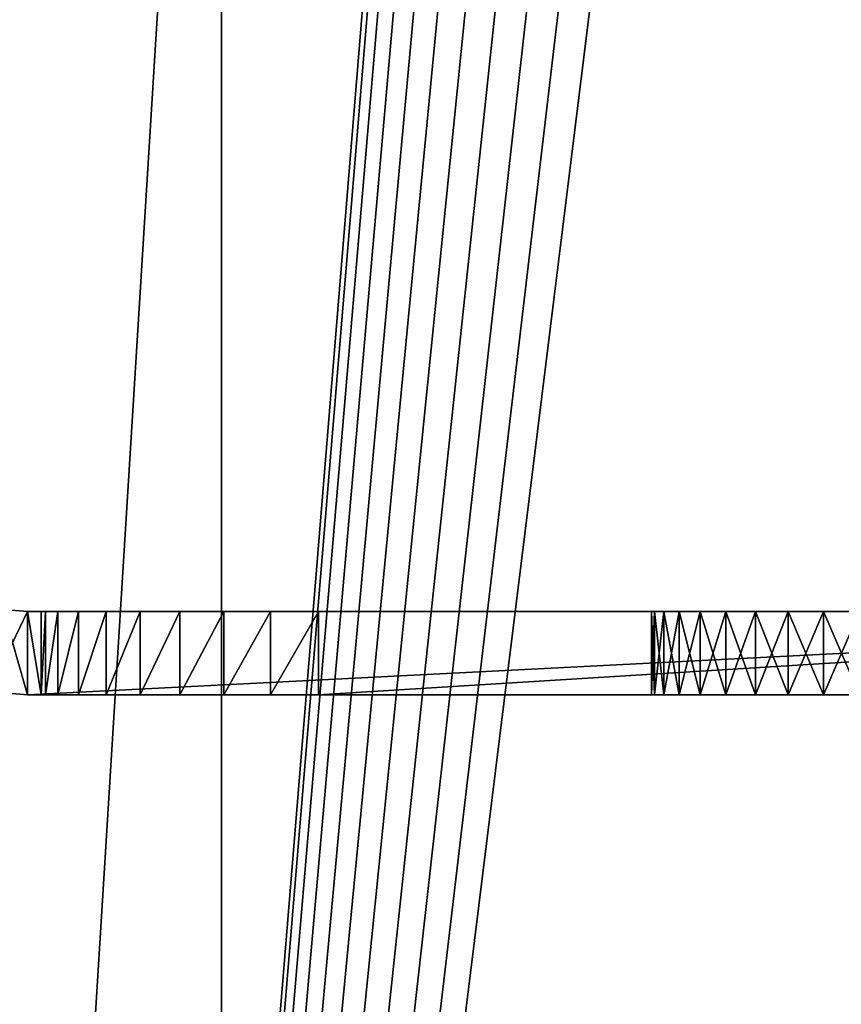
# Model space of a CAD drawing. Extents: x 3 to 600, y 3 to 274.
# Tile 31 of 256: x 25.03 to 30.95, y 230.48 to 237.58. Entities that reach past the tile are written whole.
import ezdxf

# ---------------------------------------------------------------- set-up
doc = ezdxf.new("R2010")
doc.units = 0

msp = doc.modelspace()

# ---------------------------------------------------------------- linework, layer by layer
for points in [[(24.284988, 272.709991, 20.950005), (28.735012, 252.709976, 20.950005), (24.284988, 198.440414, 20.950005)], [(24.284988, 198.440414, 21.949999), (28.761595, 252.406097, 21.949999), (24.284988, 272.709991, 21.949999)], [(24.284988, 198.440414, 271.949982), (28.761595, 252.406097, 271.949982), (24.284988, 272.709991, 271.949982)], [(24.284988, 272.709991, 270.950012), (28.735012, 252.709976, 270.950012), (24.284988, 198.440414, 270.950012)], [(24.284988, 198.440414, 20.950005), (28.735012, 252.709976, 20.950005), (28.761595, 252.406097, 20.950005)], [(24.284988, 198.440414, 270.950012), (28.735012, 252.709976, 270.950012), (28.761595, 252.406097, 270.950012)], [(24.284988, 198.440414, 20.950005), (28.761595, 252.406097, 20.950005), (28.840542, 252.11145, 20.950005)], [(24.284988, 198.440414, 21.949999), (28.840542, 252.11145, 21.949999), (28.761595, 252.406097, 21.949999)], [(24.284988, 198.440414, 271.949982), (28.840542, 252.11145, 271.949982), (28.761595, 252.406097, 271.949982)], [(24.284988, 198.440414, 270.950012), (28.761595, 252.406097, 270.950012), (28.840542, 252.11145, 270.950012)], [(28.969467, 251.834976, 20.950005), (24.284988, 198.440414, 20.950005), (28.840542, 252.11145, 20.950005)], [(28.969467, 251.834976, 21.949999), (28.840542, 252.11145, 21.949999), (24.284988, 198.440414, 21.949999)], [(28.969467, 251.834976, 271.949982), (28.840542, 252.11145, 271.949982), (24.284988, 198.440414, 271.949982)], [(28.840542, 252.11145, 270.950012), (28.969467, 251.834976, 270.950012), (24.284988, 198.440414, 270.950012)], [(29.144436, 251.585098, 20.950005), (24.284988, 198.440414, 20.950005), (28.969467, 251.834976, 20.950005)], [(24.284988, 198.440414, 21.949999), (29.144436, 251.585098, 21.949999), (28.969467, 251.834976, 21.949999)], [(24.284988, 198.440414, 271.949982), (29.144436, 251.585098, 271.949982), (28.969467, 251.834976, 271.949982)], [(24.284988, 198.440414, 270.950012), (28.969467, 251.834976, 270.950012), (29.144436, 251.585098, 270.950012)], [(29.144436, 251.585098, 20.950005), (29.360115, 251.3694, 20.950005), (24.284988, 198.440414, 20.950005)], [(24.284988, 198.440414, 21.949999), (29.360115, 251.3694, 21.949999), (29.144436, 251.585098, 21.949999)], [(24.284988, 198.440414, 271.949982), (29.360115, 251.3694, 271.949982), (29.144436, 251.585098, 271.949982)], [(24.284988, 198.440414, 270.950012), (29.144436, 251.585098, 270.950012), (29.360115, 251.3694, 270.950012)], [(24.284988, 198.440414, 20.950005), (29.360115, 251.3694, 20.950005), (29.610008, 251.194443, 20.950005)], [(29.610008, 251.194443, 21.949999), (29.360115, 251.3694, 21.949999), (24.284988, 198.440414, 21.949999)], [(29.610008, 251.194443, 271.949982), (29.360115, 251.3694, 271.949982), (24.284988, 198.440414, 271.949982)], [(29.610008, 251.194443, 270.950012), (24.284988, 198.440414, 270.950012), (29.360115, 251.3694, 270.950012)], [(24.284988, 198.440414, 20.950005), (29.610008, 251.194443, 20.950005), (29.886454, 251.065521, 20.950005)], [(24.284988, 198.440414, 21.949999), (29.886454, 251.065521, 21.949999), (29.610008, 251.194443, 21.949999)], [(24.284988, 198.440414, 271.949982), (29.886454, 251.065521, 271.949982), (29.610008, 251.194443, 271.949982)], [(29.610008, 251.194443, 270.950012), (29.886454, 251.065521, 270.950012), (24.284988, 198.440414, 270.950012)], [(29.886454, 251.065521, 20.950005), (30.18111, 250.986572, 20.950005), (24.284988, 198.440414, 20.950005)], [(30.18111, 250.986572, 21.949999), (29.886454, 251.065521, 21.949999), (24.284988, 198.440414, 21.949999)], [(30.18111, 250.986572, 271.949982), (29.886454, 251.065521, 271.949982), (24.284988, 198.440414, 271.949982)], [(29.886454, 251.065521, 270.950012), (30.18111, 250.986572, 270.950012), (24.284988, 198.440414, 270.950012)], [(36.985008, 202.444702, 20.950005), (30.788898, 250.986572, 20.950005), (31.083525, 251.065521, 20.950005)], [(36.985008, 202.444702, 21.949999), (31.083525, 251.065521, 21.949999), (30.788898, 250.986572, 21.949999)], [(36.985008, 202.444702, 271.949982), (31.083525, 251.065521, 271.949982), (30.788898, 250.986572, 271.949982)], [(36.985008, 202.444702, 270.950012), (30.788898, 250.986572, 270.950012), (31.083525, 251.065521, 270.950012)], [(24.284988, 198.440414, 20.950005), (30.18111, 250.986572, 20.950005), (30.485004, 250.959976, 20.950005)], [(36.985008, 202.444702, 21.949999), (30.788898, 250.986572, 21.949999), (24.284988, 198.440414, 21.949999)], [(24.284988, 198.440414, 21.949999), (30.788898, 250.986572, 21.949999), (30.485004, 250.959976, 21.949999)], [(24.284988, 198.440414, 21.949999), (30.485004, 250.959976, 21.949999), (30.18111, 250.986572, 21.949999)], [(36.985008, 202.444702, 271.949982), (30.788898, 250.986572, 271.949982), (24.284988, 198.440414, 271.949982)], [(24.284988, 198.440414, 271.949982), (30.788898, 250.986572, 271.949982), (30.485004, 250.959976, 271.949982)], [(24.284988, 198.440414, 271.949982), (30.485004, 250.959976, 271.949982), (30.18111, 250.986572, 271.949982)], [(24.284988, 198.440414, 270.950012), (30.18111, 250.986572, 270.950012), (30.485004, 250.959976, 270.950012)], [(36.985008, 202.444702, 20.950005), (30.485004, 250.959976, 20.950005), (30.788898, 250.986572, 20.950005)], [(36.985008, 202.444702, 270.950012), (30.485004, 250.959976, 270.950012), (30.788898, 250.986572, 270.950012)], [(24.284988, 198.440414, 20.950005), (30.485004, 250.959976, 20.950005), (36.985008, 202.444702, 20.950005)], [(24.284988, 198.440414, 270.950012), (30.485004, 250.959976, 270.950012), (36.985008, 202.444702, 270.950012)], [(26.484997, 245.084976, 20.949999), (24.484991, 245.084976, 20.949999), (24.484991, 212.834976, 20.949999)], [(26.484997, 245.084976, 20.949999), (24.484991, 212.834976, 20.949999), (26.484997, 212.834976, 20.949999)], [(26.484997, 212.834976, 19.949999), (24.484991, 212.834976, 19.949999), (26.484997, 245.084976, 19.949999)], [(26.484997, 245.084976, 19.949999), (24.484991, 212.834976, 19.949999), (24.484991, 245.084976, 19.949999)], [(26.484997, 245.084976, 272.950012), (24.484991, 245.084976, 272.950012), (24.484991, 212.834976, 272.950012)], [(26.484997, 245.084976, 272.950012), (24.484991, 212.834976, 272.950012), (26.484997, 212.834976, 272.950012)], [(26.484997, 212.834976, 271.950012), (24.484991, 212.834976, 271.950012), (26.484997, 245.084976, 271.950012)], [(26.484997, 245.084976, 271.950012), (24.484991, 212.834976, 271.950012), (24.484991, 245.084976, 271.950012)], [(26.484997, 212.834976, 20.949999), (34.924328, 212.834976, 20.949999), (34.924328, 245.084976, 20.949999)], [(26.484997, 212.834976, 20.949999), (34.924328, 245.084976, 20.949999), (26.484997, 245.084976, 20.949999)], [(34.924328, 245.084976, 19.949999), (34.924328, 212.834976, 19.949999), (26.484997, 212.834976, 19.949999)], [(34.924328, 245.084976, 19.949999), (26.484997, 212.834976, 19.949999), (26.484997, 245.084976, 19.949999)], [(26.484997, 212.834976, 272.950012), (34.924328, 212.834976, 272.950012), (34.924328, 245.084976, 272.950012)], [(26.484997, 212.834976, 272.950012), (34.924328, 245.084976, 272.950012), (26.484997, 245.084976, 272.950012)], [(34.924328, 245.084976, 271.950012), (34.924328, 212.834976, 271.950012), (26.484997, 212.834976, 271.950012)], [(34.924328, 245.084976, 271.950012), (26.484997, 212.834976, 271.950012), (26.484997, 245.084976, 271.950012)], [(24.911345, 233.32518, 255.550003), (24.807156, 232.734283, 255.550003), (25.085003, 233.309982, 255.550003)], [(24.911345, 233.32518, 46.949997), (25.085003, 232.709976, 46.949997), (24.807156, 232.734283, 46.949997)], [(25.085003, 233.309982, 255.550003), (24.807156, 232.734283, 255.550003), (25.085003, 232.709976, 255.550003)], [(24.911345, 233.32518, 46.949997), (24.911345, 233.32518, 255.550003), (25.085003, 233.309982, 46.949997)], [(25.085003, 233.309982, 46.949997), (24.911345, 233.32518, 255.550003), (25.085003, 233.309982, 255.550003)], [(25.085003, 233.309982, 46.949997), (25.085003, 232.709976, 46.949997), (24.911345, 233.32518, 46.949997)], [(25.085003, 233.309982, 255.550003), (25.085003, 232.709976, 255.550003), (36.884995, 233.309982, 255.550003)], [(36.884995, 233.309982, 255.550003), (25.085003, 232.709976, 255.550003), (36.884995, 232.709976, 255.550003)], [(29.675453, 233.309982, 52.963024), (29.607803, 233.309982, 52.710472), (25.085003, 233.309982, 46.949997)], [(25.085003, 233.309982, 46.949997), (29.607803, 233.309982, 52.710472), (29.585003, 233.309982, 52.450001)], [(25.085003, 233.309982, 46.949997), (29.585003, 233.309982, 52.450001), (25.18499, 233.309982, 46.949997)], [(32.494545, 233.309982, 72.963028), (32.384037, 233.309982, 73.199997), (25.085003, 233.309982, 255.550003)], [(31.598032, 233.309982, 73.859535), (31.345486, 233.309982, 73.927208), (25.085003, 233.309982, 255.550003)], [(36.884995, 233.309982, 255.550003), (32.584995, 233.309982, 72.449997), (25.085003, 233.309982, 255.550003)], [(25.085003, 233.309982, 255.550003), (32.584995, 233.309982, 72.449997), (32.562225, 233.309982, 72.710472)], [(25.085003, 233.309982, 255.550003), (32.562225, 233.309982, 72.710472), (32.494545, 233.309982, 72.963028)], [(31.598032, 233.309982, 73.859535), (25.085003, 233.309982, 255.550003), (31.83499, 233.309982, 73.749039)], [(30.571968, 233.309982, 73.859535), (30.335009, 233.309982, 73.749039), (25.085003, 233.309982, 255.550003)], [(25.085003, 233.309982, 255.550003), (30.335009, 233.309982, 73.749039), (30.120819, 233.309982, 73.59906)], [(29.585003, 233.309982, 72.449997), (29.675453, 233.309982, 52.963024), (25.085003, 233.309982, 46.949997)], [(29.585003, 233.309982, 72.449997), (25.085003, 233.309982, 46.949997), (29.607803, 233.309982, 72.710472)], [(29.607803, 233.309982, 72.710472), (25.085003, 233.309982, 46.949997), (25.085003, 233.309982, 255.550003)], [(29.607803, 233.309982, 72.710472), (25.085003, 233.309982, 255.550003), (29.675453, 233.309982, 72.963028)], [(30.120819, 233.309982, 73.59906), (29.935926, 233.309982, 73.414177), (25.085003, 233.309982, 255.550003)], [(25.085003, 233.309982, 255.550003), (29.935926, 233.309982, 73.414177), (29.785961, 233.309982, 73.199997)], [(25.085003, 233.309982, 255.550003), (29.785961, 233.309982, 73.199997), (29.675453, 233.309982, 72.963028)], [(32.384037, 233.309982, 73.199997), (32.234074, 233.309982, 73.414177), (25.085003, 233.309982, 255.550003)], [(25.085003, 233.309982, 255.550003), (32.234074, 233.309982, 73.414177), (32.049179, 233.309982, 73.59906)], [(25.085003, 233.309982, 255.550003), (32.049179, 233.309982, 73.59906), (31.83499, 233.309982, 73.749039)], [(31.345486, 233.309982, 73.927208), (31.085014, 233.309982, 73.949997), (25.085003, 233.309982, 255.550003)], [(25.085003, 233.309982, 255.550003), (31.085014, 233.309982, 73.949997), (30.824543, 233.309982, 73.927208)], [(25.085003, 233.309982, 255.550003), (30.824543, 233.309982, 73.927208), (30.571968, 233.309982, 73.859535)], [(25.18499, 233.309982, 46.949997), (25.18499, 232.709976, 46.949997), (25.085003, 233.309982, 46.949997)], [(25.085003, 233.309982, 46.949997), (25.18499, 232.709976, 46.949997), (25.085003, 232.709976, 46.949997)], [(29.675453, 233.309982, 51.93697), (29.785961, 233.309982, 51.699997), (25.18499, 233.309982, 46.949997)], [(25.18499, 233.309982, 46.949997), (29.585003, 233.309982, 52.450001), (29.607803, 233.309982, 52.189529)], [(25.18499, 233.309982, 46.949997), (29.607803, 233.309982, 52.189529), (29.675453, 233.309982, 51.93697)], [(29.785961, 233.309982, 51.699997), (29.935926, 233.309982, 51.485813), (25.18499, 233.309982, 46.949997)], [(25.18499, 233.309982, 46.949997), (29.935926, 233.309982, 51.485813), (30.120819, 233.309982, 51.300926)], [(25.18499, 233.309982, 46.949997), (30.120819, 233.309982, 51.300926), (25.18499, 233.309982, 38.949997)], [(25.18499, 233.309982, 38.949997), (30.120819, 233.309982, 51.300926), (30.335009, 233.309982, 51.150963)], [(25.18499, 233.309982, 38.949997), (30.335009, 233.309982, 51.150963), (25.215387, 233.309982, 38.602703)], [(25.18499, 232.709976, 38.949997), (25.18499, 232.709976, 46.949997), (25.18499, 233.309982, 38.949997)], [(25.18499, 233.309982, 38.949997), (25.18499, 232.709976, 46.949997), (25.18499, 233.309982, 46.949997)], [(25.215387, 233.309982, 38.602703), (25.215387, 232.709976, 38.602703), (25.18499, 232.709976, 38.949997)], [(25.215387, 233.309982, 38.602703), (25.18499, 232.709976, 38.949997), (25.18499, 233.309982, 38.949997)], [(25.215387, 233.309982, 38.602703), (30.335009, 233.309982, 51.150963), (30.571968, 233.309982, 51.040455)], [(25.215387, 233.309982, 38.602703), (30.571968, 233.309982, 51.040455), (25.30563, 233.309982, 38.265957)], [(25.30563, 233.309982, 38.265957), (25.30563, 232.709976, 38.265957), (25.215387, 232.709976, 38.602703)], [(25.30563, 233.309982, 38.265957), (25.215387, 232.709976, 38.602703), (25.215387, 233.309982, 38.602703)], [(25.30563, 233.309982, 38.265957), (30.571968, 233.309982, 51.040455), (25.452942, 233.309982, 37.950001)], [(25.452942, 233.309982, 37.950001), (25.452942, 232.709976, 37.950001), (25.30563, 232.709976, 38.265957)], [(25.452942, 233.309982, 37.950001), (25.30563, 232.709976, 38.265957), (25.30563, 233.309982, 38.265957)], [(30.571968, 233.309982, 51.040455), (25.652916, 233.309982, 37.664421), (25.452942, 233.309982, 37.950001)], [(25.652916, 233.309982, 37.664421), (25.652916, 232.709976, 37.664421), (25.452942, 232.709976, 37.950001)], [(25.652916, 233.309982, 37.664421), (25.452942, 232.709976, 37.950001), (25.452942, 233.309982, 37.950001)], [(30.571968, 233.309982, 51.040455), (25.899441, 233.309982, 37.417912), (25.652916, 233.309982, 37.664421)], [(25.899441, 233.309982, 37.417912), (25.899441, 232.709976, 37.417912), (25.652916, 232.709976, 37.664421)], [(25.899441, 233.309982, 37.417912), (25.652916, 232.709976, 37.664421), (25.652916, 233.309982, 37.664421)], [(26.185005, 233.309982, 37.217945), (25.899441, 233.309982, 37.417912), (30.571968, 233.309982, 51.040455)], [(26.185005, 233.309982, 37.217945), (26.185005, 232.709976, 37.217945), (25.899441, 232.709976, 37.417912)], [(26.185005, 233.309982, 37.217945), (25.899441, 232.709976, 37.417912), (25.899441, 233.309982, 37.417912)], [(30.571968, 233.309982, 51.040455), (26.500971, 233.309982, 37.07061), (26.185005, 233.309982, 37.217945)], [(26.500971, 233.309982, 37.07061), (26.500971, 232.709976, 37.07061), (26.185005, 232.709976, 37.217945)], [(26.500971, 233.309982, 37.07061), (26.185005, 232.709976, 37.217945), (26.185005, 233.309982, 37.217945)], [(30.571968, 233.309982, 51.040455), (26.837708, 233.309982, 36.980385), (26.500971, 233.309982, 37.07061)], [(26.837708, 233.309982, 36.980385), (26.837708, 232.709976, 36.980385), (26.500971, 232.709976, 37.07061)], [(26.837708, 233.309982, 36.980385), (26.500971, 232.709976, 37.07061), (26.500971, 233.309982, 37.07061)], [(27.184994, 233.309982, 36.950001), (26.837708, 233.309982, 36.980385), (30.571968, 233.309982, 51.040455)], [(27.184994, 233.309982, 36.950001), (27.184994, 232.709976, 36.950001), (26.837708, 232.709976, 36.980385)], [(27.184994, 233.309982, 36.950001), (26.837708, 232.709976, 36.980385), (26.837708, 233.309982, 36.980385)], [(27.184994, 233.309982, 36.950001), (36.884995, 233.309982, 36.950001), (27.184994, 232.709976, 36.950001)], [(27.184994, 232.709976, 36.950001), (36.884995, 233.309982, 36.950001), (36.884995, 232.709976, 36.950001)], [(30.571968, 233.309982, 51.040455), (30.824543, 233.309982, 50.97279), (27.184994, 233.309982, 36.950001)], [(27.184994, 233.309982, 36.950001), (30.824543, 233.309982, 50.97279), (31.085014, 233.309982, 50.949997)], [(27.184994, 233.309982, 36.950001), (31.085014, 233.309982, 50.949997), (36.884995, 233.309982, 36.950001)], [(30.335009, 233.309982, 53.749039), (30.120819, 233.309982, 53.599068), (29.585003, 233.309982, 72.449997)], [(29.585003, 233.309982, 72.449997), (30.120819, 233.309982, 53.599068), (29.935926, 233.309982, 53.414181)], [(29.585003, 233.309982, 72.449997), (29.935926, 233.309982, 53.414181), (29.785961, 233.309982, 53.200001)], [(29.785961, 233.309982, 53.200001), (29.675453, 233.309982, 52.963024), (29.585003, 233.309982, 72.449997)], [(29.607803, 233.309982, 72.189522), (30.824543, 233.309982, 53.927212), (29.585003, 233.309982, 72.449997)], [(29.585003, 233.309982, 72.449997), (30.824543, 233.309982, 53.927212), (30.571968, 233.309982, 53.859539)], [(29.585003, 233.309982, 72.449997), (30.571968, 233.309982, 53.859539), (30.335009, 233.309982, 53.749039)], [(29.607803, 233.309982, 72.710472), (29.607803, 232.709976, 72.710472), (29.585003, 233.309982, 72.449997)], [(29.585003, 233.309982, 72.449997), (29.607803, 232.709976, 72.710472), (29.585003, 232.709976, 72.449997)], [(29.585003, 233.309982, 72.449997), (29.585003, 232.709976, 72.449997), (29.607803, 233.309982, 72.189522)], [(29.607803, 233.309982, 72.189522), (29.585003, 232.709976, 72.449997), (29.607803, 232.709976, 72.189522)], [(29.607803, 233.309982, 52.710472), (29.607803, 232.709976, 52.710472), (29.585003, 233.309982, 52.450001)], [(29.585003, 233.309982, 52.450001), (29.607803, 232.709976, 52.710472), (29.585003, 232.709976, 52.450001)], [(29.585003, 233.309982, 52.450001), (29.585003, 232.709976, 52.450001), (29.607803, 233.309982, 52.189529)], [(29.607803, 233.309982, 52.189529), (29.585003, 232.709976, 52.450001), (29.607803, 232.709976, 52.189529)], [(29.675453, 233.309982, 71.936966), (31.345486, 233.309982, 53.927212), (29.607803, 233.309982, 72.189522)], [(31.345486, 233.309982, 53.927212), (31.085014, 233.309982, 53.949997), (29.607803, 233.309982, 72.189522)], [(29.607803, 233.309982, 72.189522), (31.085014, 233.309982, 53.949997), (30.824543, 233.309982, 53.927212)], [(29.675453, 233.309982, 72.963028), (29.675453, 232.709976, 72.963028), (29.607803, 233.309982, 72.710472)], [(29.607803, 233.309982, 72.710472), (29.675453, 232.709976, 72.963028), (29.607803, 232.709976, 72.710472)], [(29.607803, 233.309982, 72.189522), (29.607803, 232.709976, 72.189522), (29.675453, 233.309982, 71.936966)], [(29.675453, 233.309982, 71.936966), (29.607803, 232.709976, 72.189522), (29.675453, 232.709976, 71.936966)], [(29.675453, 233.309982, 52.963024), (29.675453, 232.709976, 52.963024), (29.607803, 233.309982, 52.710472)], [(29.607803, 233.309982, 52.710472), (29.675453, 232.709976, 52.963024), (29.607803, 232.709976, 52.710472)], [(29.607803, 233.309982, 52.189529), (29.607803, 232.709976, 52.189529), (29.675453, 233.309982, 51.93697)], [(29.675453, 233.309982, 51.93697), (29.607803, 232.709976, 52.189529), (29.675453, 232.709976, 51.93697)], [(29.785961, 233.309982, 71.699997), (31.345486, 233.309982, 53.927212), (29.675453, 233.309982, 71.936966)], [(29.785961, 233.309982, 73.199997), (29.785961, 232.709976, 73.199997), (29.675453, 233.309982, 72.963028)], [(29.675453, 233.309982, 72.963028), (29.785961, 232.709976, 73.199997), (29.675453, 232.709976, 72.963028)], [(29.675453, 233.309982, 71.936966), (29.675453, 232.709976, 71.936966), (29.785961, 233.309982, 71.699997)], [(29.785961, 233.309982, 71.699997), (29.675453, 232.709976, 71.936966), (29.785961, 232.709976, 71.699997)], [(29.785961, 233.309982, 53.200001), (29.785961, 232.709976, 53.200001), (29.675453, 233.309982, 52.963024)], [(29.675453, 233.309982, 52.963024), (29.785961, 232.709976, 53.200001), (29.675453, 232.709976, 52.963024)], [(29.675453, 233.309982, 51.93697), (29.675453, 232.709976, 51.93697), (29.785961, 233.309982, 51.699997)], [(29.785961, 233.309982, 51.699997), (29.675453, 232.709976, 51.93697), (29.785961, 232.709976, 51.699997)], [(32.049179, 233.309982, 53.599068), (31.83499, 233.309982, 53.749039), (29.785961, 233.309982, 71.699997)], [(32.049179, 233.309982, 53.599068), (29.785961, 233.309982, 71.699997), (32.234074, 233.309982, 53.414181)], [(32.234074, 233.309982, 53.414181), (29.785961, 233.309982, 71.699997), (32.384037, 233.309982, 53.200001)], [(32.384037, 233.309982, 53.200001), (29.785961, 233.309982, 71.699997), (29.935926, 233.309982, 71.485817)], [(31.83499, 233.309982, 53.749039), (31.598032, 233.309982, 53.859539), (29.785961, 233.309982, 71.699997)], [(29.785961, 233.309982, 71.699997), (31.598032, 233.309982, 53.859539), (31.345486, 233.309982, 53.927212)], [(29.935926, 233.309982, 73.414177), (29.935926, 232.709976, 73.414177), (29.785961, 233.309982, 73.199997)], [(29.785961, 233.309982, 73.199997), (29.935926, 232.709976, 73.414177), (29.785961, 232.709976, 73.199997)], [(29.785961, 233.309982, 71.699997), (29.785961, 232.709976, 71.699997), (29.935926, 233.309982, 71.485817)], [(29.935926, 233.309982, 71.485817), (29.785961, 232.709976, 71.699997), (29.935926, 232.709976, 71.485817)], [(29.935926, 233.309982, 53.414181), (29.935926, 232.709976, 53.414181), (29.785961, 233.309982, 53.200001)], [(29.785961, 233.309982, 53.200001), (29.935926, 232.709976, 53.414181), (29.785961, 232.709976, 53.200001)], [(29.785961, 233.309982, 51.699997), (29.785961, 232.709976, 51.699997), (29.935926, 233.309982, 51.485813)], [(29.935926, 233.309982, 51.485813), (29.785961, 232.709976, 51.699997), (29.935926, 232.709976, 51.485813)], [(32.384037, 233.309982, 53.200001), (29.935926, 233.309982, 71.485817), (30.120819, 233.309982, 71.300934)], [(30.120819, 233.309982, 73.59906), (30.120819, 232.709976, 73.59906), (29.935926, 233.309982, 73.414177)], [(29.935926, 233.309982, 73.414177), (30.120819, 232.709976, 73.59906), (29.935926, 232.709976, 73.414177)], [(29.935926, 233.309982, 71.485817), (29.935926, 232.709976, 71.485817), (30.120819, 233.309982, 71.300934)], [(30.120819, 233.309982, 71.300934), (29.935926, 232.709976, 71.485817), (30.120819, 232.709976, 71.300934)], [(30.120819, 233.309982, 53.599068), (30.120819, 232.709976, 53.599068), (29.935926, 233.309982, 53.414181)], [(29.935926, 233.309982, 53.414181), (30.120819, 232.709976, 53.599068), (29.935926, 232.709976, 53.414181)], [(29.935926, 233.309982, 51.485813), (29.935926, 232.709976, 51.485813), (30.120819, 233.309982, 51.300926)], [(30.120819, 233.309982, 51.300926), (29.935926, 232.709976, 51.485813), (30.120819, 232.709976, 51.300926)], [(30.120819, 233.309982, 71.300934), (30.335009, 233.309982, 71.150955), (32.384037, 233.309982, 53.200001)], [(30.335009, 233.309982, 73.749039), (30.335009, 232.709976, 73.749039), (30.120819, 233.309982, 73.59906)], [(30.120819, 233.309982, 73.59906), (30.335009, 232.709976, 73.749039), (30.120819, 232.709976, 73.59906)], [(30.120819, 233.309982, 71.300934), (30.120819, 232.709976, 71.300934), (30.335009, 233.309982, 71.150955)], [(30.335009, 233.309982, 71.150955), (30.120819, 232.709976, 71.300934), (30.335009, 232.709976, 71.150955)], [(30.335009, 233.309982, 53.749039), (30.335009, 232.709976, 53.749039), (30.120819, 233.309982, 53.599068)], [(30.120819, 233.309982, 53.599068), (30.335009, 232.709976, 53.749039), (30.120819, 232.709976, 53.599068)], [(30.120819, 233.309982, 51.300926), (30.120819, 232.709976, 51.300926), (30.335009, 233.309982, 51.150963)], [(30.335009, 233.309982, 51.150963), (30.120819, 232.709976, 51.300926), (30.335009, 232.709976, 51.150963)], [(32.384037, 233.309982, 53.200001), (30.335009, 233.309982, 71.150955), (30.571968, 233.309982, 71.040459)], [(30.571968, 233.309982, 73.859535), (30.571968, 232.709976, 73.859535), (30.335009, 233.309982, 73.749039)], [(30.335009, 233.309982, 73.749039), (30.571968, 232.709976, 73.859535), (30.335009, 232.709976, 73.749039)], [(30.335009, 233.309982, 71.150955), (30.335009, 232.709976, 71.150955), (30.571968, 233.309982, 71.040459)], [(30.571968, 233.309982, 71.040459), (30.335009, 232.709976, 71.150955), (30.571968, 232.709976, 71.040459)], [(30.571968, 233.309982, 53.859539), (30.571968, 232.709976, 53.859539), (30.335009, 233.309982, 53.749039)], [(30.335009, 233.309982, 53.749039), (30.571968, 232.709976, 53.859539), (30.335009, 232.709976, 53.749039)], [(30.335009, 233.309982, 51.150963), (30.335009, 232.709976, 51.150963), (30.571968, 233.309982, 51.040455)], [(30.571968, 233.309982, 51.040455), (30.335009, 232.709976, 51.150963), (30.571968, 232.709976, 51.040455)], [(32.384037, 233.309982, 53.200001), (30.571968, 233.309982, 71.040459), (30.824543, 233.309982, 70.972786)], [(30.824543, 233.309982, 73.927208), (30.824543, 232.709976, 73.927208), (30.571968, 233.309982, 73.859535)], [(30.571968, 233.309982, 73.859535), (30.824543, 232.709976, 73.927208), (30.571968, 232.709976, 73.859535)], [(30.571968, 233.309982, 71.040459), (30.571968, 232.709976, 71.040459), (30.824543, 233.309982, 70.972786)], [(30.824543, 233.309982, 70.972786), (30.571968, 232.709976, 71.040459), (30.824543, 232.709976, 70.972786)], [(30.824543, 233.309982, 53.927212), (30.824543, 232.709976, 53.927212), (30.571968, 233.309982, 53.859539)], [(30.571968, 233.309982, 53.859539), (30.824543, 232.709976, 53.927212), (30.571968, 232.709976, 53.859539)], [(30.571968, 233.309982, 51.040455), (30.571968, 232.709976, 51.040455), (30.824543, 233.309982, 50.97279)], [(30.824543, 233.309982, 50.97279), (30.571968, 232.709976, 51.040455), (30.824543, 232.709976, 50.97279)], [(30.824543, 233.309982, 70.972786), (31.085014, 233.309982, 70.950005), (32.384037, 233.309982, 53.200001)], [(31.085014, 233.309982, 73.949997), (31.085014, 232.709976, 73.949997), (30.824543, 233.309982, 73.927208)], [(30.824543, 233.309982, 73.927208), (31.085014, 232.709976, 73.949997), (30.824543, 232.709976, 73.927208)], [(30.824543, 233.309982, 70.972786), (30.824543, 232.709976, 70.972786), (31.085014, 233.309982, 70.950005)], [(31.085014, 233.309982, 70.950005), (30.824543, 232.709976, 70.972786), (31.085014, 232.709976, 70.950005)], [(31.085014, 233.309982, 53.949997), (31.085014, 232.709976, 53.949997), (30.824543, 233.309982, 53.927212)], [(30.824543, 233.309982, 53.927212), (31.085014, 232.709976, 53.949997), (30.824543, 232.709976, 53.927212)], [(30.824543, 233.309982, 50.97279), (30.824543, 232.709976, 50.97279), (31.085014, 233.309982, 50.949997)], [(31.085014, 233.309982, 50.949997), (30.824543, 232.709976, 50.97279), (31.085014, 232.709976, 50.949997)], [(25.085003, 232.709976, 46.949997), (25.085003, 232.709976, 255.550003), (24.807156, 232.734283, 255.550003)], [(25.085003, 232.709976, 46.949997), (24.807156, 232.734283, 255.550003), (24.807156, 232.734283, 46.949997)], [(25.085003, 232.709976, 255.550003), (25.085003, 232.709976, 46.949997), (36.884995, 232.709976, 255.550003)], [(36.884995, 232.709976, 255.550003), (25.085003, 232.709976, 46.949997), (25.18499, 232.709976, 46.949997)], [(25.18499, 232.709976, 46.949997), (30.120819, 232.709976, 51.300926), (29.935926, 232.709976, 51.485813)], [(29.935926, 232.709976, 51.485813), (29.785961, 232.709976, 51.699997), (25.18499, 232.709976, 46.949997)], [(25.18499, 232.709976, 46.949997), (29.785961, 232.709976, 51.699997), (29.675453, 232.709976, 51.93697)], [(25.18499, 232.709976, 46.949997), (29.675453, 232.709976, 51.93697), (29.607803, 232.709976, 52.189529)], [(30.120819, 232.709976, 51.300926), (25.18499, 232.709976, 46.949997), (30.335009, 232.709976, 51.150963)], [(30.335009, 232.709976, 51.150963), (25.18499, 232.709976, 46.949997), (25.18499, 232.709976, 38.949997)], [(30.335009, 232.709976, 51.150963), (25.18499, 232.709976, 38.949997), (30.571968, 232.709976, 51.040455)], [(30.571968, 232.709976, 51.040455), (25.18499, 232.709976, 38.949997), (25.215387, 232.709976, 38.602703)], [(29.607803, 232.709976, 52.189529), (29.585003, 232.709976, 52.450001), (25.18499, 232.709976, 46.949997)], [(25.18499, 232.709976, 46.949997), (29.585003, 232.709976, 52.450001), (29.607803, 232.709976, 52.710472)], [(25.18499, 232.709976, 46.949997), (29.607803, 232.709976, 52.710472), (29.675453, 232.709976, 52.963024)], [(29.675453, 232.709976, 52.963024), (29.585003, 232.709976, 72.449997), (25.18499, 232.709976, 46.949997)], [(25.18499, 232.709976, 46.949997), (29.585003, 232.709976, 72.449997), (29.607803, 232.709976, 72.710472)], [(25.18499, 232.709976, 46.949997), (29.607803, 232.709976, 72.710472), (36.884995, 232.709976, 255.550003)], [(30.571968, 232.709976, 51.040455), (25.215387, 232.709976, 38.602703), (25.30563, 232.709976, 38.265957)], [(25.30563, 232.709976, 38.265957), (25.452942, 232.709976, 37.950001), (30.571968, 232.709976, 51.040455)], [(25.452942, 232.709976, 37.950001), (25.652916, 232.709976, 37.664421), (30.571968, 232.709976, 51.040455)], [(30.571968, 232.709976, 51.040455), (25.652916, 232.709976, 37.664421), (25.899441, 232.709976, 37.417912)], [(30.571968, 232.709976, 51.040455), (25.899441, 232.709976, 37.417912), (26.185005, 232.709976, 37.217945)], [(26.500971, 232.709976, 37.07061), (30.571968, 232.709976, 51.040455), (26.185005, 232.709976, 37.217945)], [(26.837708, 232.709976, 36.980385), (30.571968, 232.709976, 51.040455), (26.500971, 232.709976, 37.07061)], [(27.184994, 232.709976, 36.950001), (30.824543, 232.709976, 50.97279), (26.837708, 232.709976, 36.980385)], [(26.837708, 232.709976, 36.980385), (30.824543, 232.709976, 50.97279), (30.571968, 232.709976, 51.040455)], [(36.884995, 232.709976, 36.950001), (31.345486, 232.709976, 50.97279), (27.184994, 232.709976, 36.950001)], [(31.345486, 232.709976, 50.97279), (31.085014, 232.709976, 50.949997), (27.184994, 232.709976, 36.950001)], [(27.184994, 232.709976, 36.950001), (31.085014, 232.709976, 50.949997), (30.824543, 232.709976, 50.97279)], [(29.785961, 232.709976, 53.200001), (29.607803, 232.709976, 72.189522), (29.585003, 232.709976, 72.449997)], [(29.785961, 232.709976, 53.200001), (29.585003, 232.709976, 72.449997), (29.675453, 232.709976, 52.963024)], [(29.675453, 232.709976, 71.936966), (29.607803, 232.709976, 72.189522), (29.785961, 232.709976, 53.200001)], [(36.884995, 232.709976, 255.550003), (29.607803, 232.709976, 72.710472), (29.675453, 232.709976, 72.963028)], [(29.785961, 232.709976, 53.200001), (29.785961, 232.709976, 71.699997), (29.675453, 232.709976, 71.936966)], [(36.884995, 232.709976, 255.550003), (29.675453, 232.709976, 72.963028), (29.785961, 232.709976, 73.199997)], [(30.335009, 232.709976, 71.150955), (30.120819, 232.709976, 71.300934), (29.785961, 232.709976, 53.200001)], [(30.120819, 232.709976, 71.300934), (29.935926, 232.709976, 71.485817), (29.785961, 232.709976, 53.200001)], [(29.785961, 232.709976, 53.200001), (29.935926, 232.709976, 71.485817), (29.785961, 232.709976, 71.699997)], [(29.785961, 232.709976, 73.199997), (29.935926, 232.709976, 73.414177), (36.884995, 232.709976, 255.550003)], [(30.335009, 232.709976, 71.150955), (29.785961, 232.709976, 53.200001), (30.571968, 232.709976, 71.040459)], [(30.571968, 232.709976, 71.040459), (29.785961, 232.709976, 53.200001), (29.935926, 232.709976, 53.414181)], [(36.884995, 232.709976, 255.550003), (29.935926, 232.709976, 73.414177), (30.120819, 232.709976, 73.59906)], [(30.571968, 232.709976, 71.040459), (29.935926, 232.709976, 53.414181), (30.120819, 232.709976, 53.599068)], [(36.884995, 232.709976, 255.550003), (30.120819, 232.709976, 73.59906), (30.335009, 232.709976, 73.749039)], [(30.120819, 232.709976, 53.599068), (30.335009, 232.709976, 53.749039), (30.571968, 232.709976, 71.040459)], [(30.571968, 232.709976, 73.859535), (36.884995, 232.709976, 255.550003), (30.335009, 232.709976, 73.749039)], [(30.571968, 232.709976, 71.040459), (30.335009, 232.709976, 53.749039), (30.571968, 232.709976, 53.859539)], [(30.571968, 232.709976, 73.859535), (30.824543, 232.709976, 73.927208), (36.884995, 232.709976, 255.550003)], [(30.571968, 232.709976, 71.040459), (30.571968, 232.709976, 53.859539), (30.824543, 232.709976, 70.972786)], [(30.824543, 232.709976, 70.972786), (30.571968, 232.709976, 53.859539), (30.824543, 232.709976, 53.927212)], [(30.824543, 232.709976, 73.927208), (31.085014, 232.709976, 73.949997), (36.884995, 232.709976, 255.550003)], [(30.824543, 232.709976, 70.972786), (30.824543, 232.709976, 53.927212), (31.085014, 232.709976, 70.950005)], [(31.085014, 232.709976, 70.950005), (30.824543, 232.709976, 53.927212), (31.085014, 232.709976, 53.949997)]]:
    msp.add_3dface(points)

doc.saveas('drawing.dxf')
